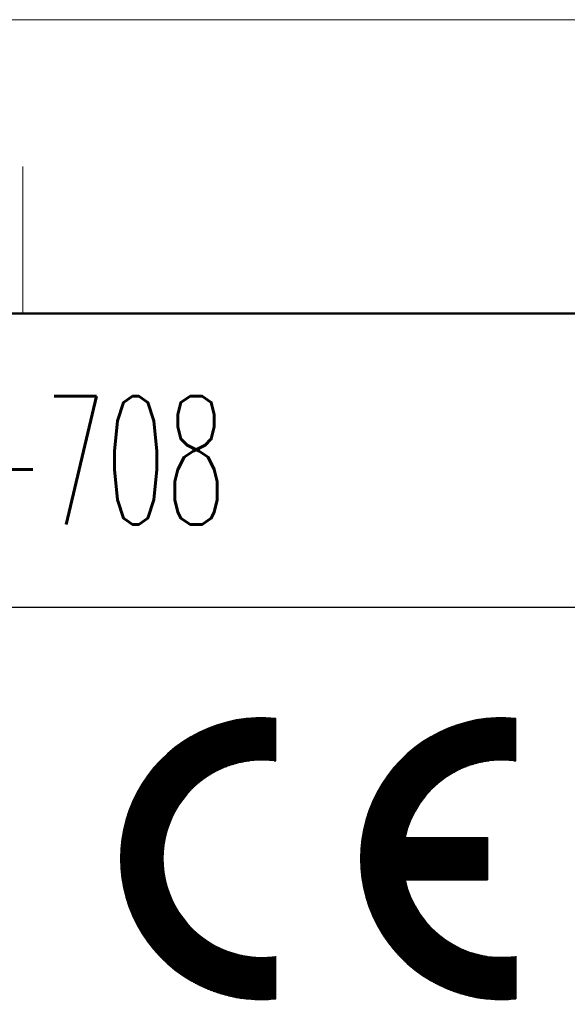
# Model space of a CAD drawing. Header units: millimetres. Extents: x 0 to 594, y 0 to 420.
# Tile 52 of 114: x 85 to 111, y 373 to 420. Entities that reach past the tile are written whole.
import ezdxf

# ---------------------------------------------------------------- set-up
doc = ezdxf.new("R2010")
doc.units = ezdxf.units.MM
doc.header["$LTSCALE"] = 0.257233
doc.layers.add('NoLayerName_001', color=7, linetype='Continuous')
doc.styles.get("Standard").update_dxf_attribs({"font": 'txt', "bigfont": 'extfont2'})

# ---------------------------------------------------------------- blocks, each defined once
blk = doc.blocks.new('*X13')
at = {"color": 7, "linetype": 'Continuous', "lineweight": 25}
for p, q in [((1.336, 3.326), (4.347, 3.326)), ((1.353, 3.348), (4.386, 3.348)), ((1.371, 3.371), (4.427, 3.371)), ((1.388, 3.394), (4.468, 3.394)), ((1.406, 3.416), (4.51, 3.416)), ((1.424, 3.439), (4.553, 3.439)), ((1.442, 3.461), (4.597, 3.461)), ((1.46, 3.484), (4.642, 3.484)), ((1.478, 3.507), (4.688, 3.507)), ((1.497, 3.529), (4.736, 3.529)), ((1.515, 3.552), (4.786, 3.552)), ((1.534, 3.575), (4.836, 3.575)), ((1.553, 3.597), (4.889, 3.597)), ((1.572, 3.62), (4.943, 3.62)), ((1.592, 3.642), (5, 3.642)), ((1.611, 3.665), (5.058, 3.665)), ((1.631, 3.688), (5.119, 3.688)), ((1.651, 3.71), (5.183, 3.71)), ((1.671, 3.733), (5.249, 3.733)), ((1.691, 3.756), (5.32, 3.756)), ((1.711, 3.778), (5.394, 3.778)), ((1.006, 2.851), (3.675, 2.851)), ((1.021, 2.873), (3.702, 2.873)), ((1.035, 2.896), (3.729, 2.896)), ((1.05, 2.918), (3.757, 2.918)), ((1.065, 2.941), (3.785, 2.941)), ((1.079, 2.964), (3.814, 2.964)), ((1.094, 2.986), (3.843, 2.986)), ((1.11, 3.009), (3.873, 3.009)), ((1.125, 3.032), (3.903, 3.032)), ((1.14, 3.054), (3.933, 3.054)), ((1.156, 3.077), (3.965, 3.077)), ((1.172, 3.099), (3.996, 3.099)), ((1.187, 3.122), (4.028, 3.122)), ((1.203, 3.145), (4.061, 3.145)), ((1.219, 3.167), (4.095, 3.167)), ((1.236, 3.19), (4.129, 3.19)), ((1.252, 3.213), (4.163, 3.213)), ((1.268, 3.235), (4.199, 3.235)), ((1.285, 3.258), (4.235, 3.258)), ((1.302, 3.28), (4.271, 3.28)), ((1.319, 3.303), (4.309, 3.303)), ((0.732, 2.376), (3.188, 2.376)), ((0.744, 2.398), (3.209, 2.398)), ((0.756, 2.421), (3.229, 2.421)), ((0.768, 2.443), (3.25, 2.443)), ((0.78, 2.466), (3.271, 2.466)), ((0.793, 2.489), (3.292, 2.489)), ((0.805, 2.511), (3.314, 2.511)), ((0.818, 2.534), (3.335, 2.534)), ((0.831, 2.557), (3.358, 2.557)), ((0.843, 2.579), (3.38, 2.579)), ((0.856, 2.602), (3.403, 2.602)), ((0.869, 2.624), (3.426, 2.624)), ((0.883, 2.647), (3.449, 2.647)), ((0.896, 2.67), (3.473, 2.67)), ((0.909, 2.692), (3.497, 2.692)), ((0.923, 2.715), (3.521, 2.715)), ((0.936, 2.738), (3.546, 2.738)), ((0.95, 2.76), (3.571, 2.76)), ((0.964, 2.783), (3.596, 2.783)), ((0.978, 2.805), (3.622, 2.805)), ((0.992, 2.828), (3.648, 2.828)), ((0.506, 1.9), (2.818, 1.9)), ((0.516, 1.923), (2.834, 1.923)), ((0.526, 1.946), (2.849, 1.946)), ((0.535, 1.968), (2.865, 1.968)), ((0.546, 1.991), (2.881, 1.991)), ((0.556, 2.014), (2.898, 2.014)), ((0.566, 2.036), (2.914, 2.036)), ((0.576, 2.059), (2.931, 2.059)), ((0.587, 2.081), (2.948, 2.081)), ((0.597, 2.104), (2.965, 2.104)), ((0.608, 2.127), (2.982, 2.127)), ((0.619, 2.149), (3, 2.149)), ((0.63, 2.172), (3.018, 2.172)), ((0.641, 2.195), (3.036, 2.195)), ((0.652, 2.217), (3.054, 2.217)), ((0.663, 2.24), (3.072, 2.24)), ((0.674, 2.262), (3.091, 2.262)), ((0.685, 2.285), (3.11, 2.285)), ((0.697, 2.308), (3.129, 2.308)), ((0.709, 2.33), (3.149, 2.33)), ((0.72, 2.353), (3.168, 2.353)), ((0.323, 1.425), (2.533, 1.425)), ((0.331, 1.448), (2.545, 1.448)), ((0.338, 1.471), (2.557, 1.471)), ((0.346, 1.493), (2.569, 1.493)), ((0.354, 1.516), (2.582, 1.516)), ((0.363, 1.538), (2.594, 1.538)), ((0.371, 1.561), (2.607, 1.561)), ((0.379, 1.584), (2.62, 1.584)), ((0.388, 1.606), (2.633, 1.606)), ((0.396, 1.629), (2.646, 1.629)), ((0.405, 1.652), (2.659, 1.652)), ((0.414, 1.674), (2.673, 1.674)), ((0.422, 1.697), (2.687, 1.697)), ((0.431, 1.719), (2.7, 1.719)), ((0.44, 1.742), (2.715, 1.742)), ((0.449, 1.765), (2.729, 1.765)), ((0.459, 1.787), (2.743, 1.787)), ((0.468, 1.81), (2.758, 1.81)), ((0.477, 1.833), (2.773, 1.833)), ((0.487, 1.855), (2.788, 1.855)), ((0.496, 1.878), (2.803, 1.878)), ((0.179, 0.95), (2.317, 0.95)), ((0.185, 0.973), (2.326, 0.973)), ((0.191, 0.995), (2.335, 0.995)), ((0.197, 1.018), (2.344, 1.018)), ((0.203, 1.041), (2.353, 1.041)), ((0.21, 1.063), (2.363, 1.063)), ((0.216, 1.086), (2.372, 1.086)), ((0.223, 1.109), (2.382, 1.109)), ((0.229, 1.131), (2.392, 1.131)), ((0.236, 1.154), (2.402, 1.154)), ((0.243, 1.176), (2.412, 1.176)), ((0.249, 1.199), (2.422, 1.199)), ((0.256, 1.222), (2.433, 1.222)), ((0.263, 1.244), (2.443, 1.244)), ((0.271, 1.267), (2.454, 1.267)), ((0.278, 1.29), (2.465, 1.29)), ((0.285, 1.312), (2.476, 1.312)), ((0.292, 1.335), (2.487, 1.335)), ((0.3, 1.357), (2.498, 1.357)), ((0.307, 1.38), (2.51, 1.38)), ((0.315, 1.403), (2.521, 1.403)), ((0.072, 0.475), (2.16, 0.475)), ((0.076, 0.498), (2.166, 0.498)), ((0.081, 0.52), (2.172, 0.52)), ((0.085, 0.543), (2.179, 0.543)), ((0.09, 0.566), (2.185, 0.566)), ((0.094, 0.588), (2.192, 0.588)), ((0.099, 0.611), (2.199, 0.611)), ((0.104, 0.633), (2.206, 0.633)), ((0.108, 0.656), (2.213, 0.656)), ((0.113, 0.679), (2.22, 0.679)), ((0.118, 0.701), (2.227, 0.701)), ((0.123, 0.724), (2.235, 0.724)), ((0.129, 0.747), (2.243, 0.747)), ((0.134, 0.769), (2.25, 0.769)), ((0.139, 0.792), (2.258, 0.792)), ((0.145, 0.814), (2.266, 0.814)), ((0.15, 0.837), (2.274, 0.837)), ((0.156, 0.86), (2.282, 0.86)), ((0.161, 0.882), (2.291, 0.882)), ((0.167, 0.905), (2.299, 0.905)), ((0.173, 0.928), (2.308, 0.928)), ((0, 0), (2.056, 0)), ((0.003, 0.023), (2.059, 0.023)), ((0.005, 0.045), (2.063, 0.045)), ((0.008, 0.068), (2.067, 0.068)), ((0.011, 0.09), (2.071, 0.09)), ((0.014, 0.113), (2.076, 0.113)), ((0.017, 0.136), (2.08, 0.136)), ((0.02, 0.158), (2.085, 0.158)), ((0.023, 0.181), (2.089, 0.181)), ((0.027, 0.204), (2.094, 0.204)), ((0.03, 0.226), (2.099, 0.226)), ((0.033, 0.249), (2.104, 0.249)), ((0.037, 0.271), (2.109, 0.271)), ((0.04, 0.294), (2.114, 0.294)), ((0.044, 0.317), (2.119, 0.317)), ((0.048, 0.339), (2.125, 0.339)), ((0.052, 0.362), (2.13, 0.362)), ((0.056, 0.385), (2.136, 0.385)), ((0.06, 0.407), (2.142, 0.407)), ((0.064, 0.43), (2.147, 0.43)), ((0.068, 0.452), (2.153, 0.452))]:
    blk.add_line(p, q, dxfattribs=at)
blk = doc.blocks.new('*X14')
at = {"color": 7, "linetype": 'Continuous', "lineweight": 25}
for p, q in [((2.987, 1.9), (5.689, 1.9)), ((3.061, 1.923), (5.689, 1.923)), ((3.138, 1.946), (5.689, 1.946)), ((3.219, 1.968), (5.689, 1.968)), ((3.304, 1.991), (5.689, 1.991)), ((3.393, 2.014), (5.689, 2.014)), ((3.489, 2.036), (5.689, 2.036)), ((3.59, 2.059), (5.689, 2.059)), ((3.701, 2.081), (5.689, 2.081)), ((3.821, 2.104), (5.689, 2.104)), ((3.956, 2.127), (5.689, 2.127)), ((4.112, 2.149), (5.689, 2.149)), ((4.302, 2.172), (5.689, 2.172)), ((4.567, 2.195), (5.454, 2.195)), ((1.845, 1.425), (5.689, 1.425)), ((1.888, 1.448), (5.689, 1.448)), ((1.932, 1.471), (5.689, 1.471)), ((1.977, 1.493), (5.689, 1.493)), ((2.022, 1.516), (5.689, 1.516)), ((2.069, 1.538), (5.689, 1.538)), ((2.117, 1.561), (5.689, 1.561)), ((2.165, 1.584), (5.689, 1.584)), ((2.215, 1.606), (5.689, 1.606)), ((2.265, 1.629), (5.689, 1.629)), ((2.317, 1.652), (5.689, 1.652)), ((2.37, 1.674), (5.689, 1.674)), ((2.424, 1.697), (5.689, 1.697)), ((2.48, 1.719), (5.689, 1.719)), ((2.537, 1.742), (5.689, 1.742)), ((2.595, 1.765), (5.689, 1.765)), ((2.655, 1.787), (5.689, 1.787)), ((2.718, 1.81), (5.689, 1.81)), ((2.782, 1.833), (5.689, 1.833)), ((2.848, 1.855), (5.689, 1.855)), ((2.916, 1.878), (5.689, 1.878)), ((1.073, 0.95), (5.689, 0.95)), ((1.105, 0.973), (5.689, 0.973)), ((1.138, 0.995), (5.689, 0.995)), ((1.17, 1.018), (5.689, 1.018)), ((1.203, 1.041), (5.689, 1.041)), ((1.237, 1.063), (5.689, 1.063)), ((1.271, 1.086), (5.689, 1.086)), ((1.306, 1.109), (5.689, 1.109)), ((1.341, 1.131), (5.689, 1.131)), ((1.376, 1.154), (5.689, 1.154)), ((1.412, 1.176), (5.689, 1.176)), ((1.448, 1.199), (5.689, 1.199)), ((1.485, 1.222), (5.689, 1.222)), ((1.523, 1.244), (5.689, 1.244)), ((1.561, 1.267), (5.689, 1.267)), ((1.6, 1.29), (5.689, 1.29)), ((1.639, 1.312), (5.689, 1.312)), ((1.679, 1.335), (5.689, 1.335)), ((1.719, 1.357), (5.689, 1.357)), ((1.76, 1.38), (5.689, 1.38)), ((1.802, 1.403), (5.689, 1.403)), ((0.48, 0.475), (5.689, 0.475)), ((0.505, 0.498), (5.689, 0.498)), ((0.531, 0.52), (5.689, 0.52)), ((0.556, 0.543), (5.689, 0.543)), ((0.583, 0.566), (5.689, 0.566)), ((0.609, 0.588), (5.689, 0.588)), ((0.636, 0.611), (5.689, 0.611)), ((0.663, 0.633), (5.689, 0.633)), ((0.69, 0.656), (5.689, 0.656)), ((0.717, 0.679), (5.689, 0.679)), ((0.745, 0.701), (5.689, 0.701)), ((0.773, 0.724), (5.689, 0.724)), ((0.802, 0.747), (5.689, 0.747)), ((0.831, 0.769), (5.689, 0.769)), ((0.86, 0.792), (5.689, 0.792)), ((0.889, 0.814), (5.689, 0.814)), ((0.919, 0.837), (5.689, 0.837)), ((0.949, 0.86), (5.689, 0.86)), ((0.98, 0.882), (5.689, 0.882)), ((1.01, 0.905), (5.689, 0.905)), ((1.042, 0.928), (5.689, 0.928)), ((0, 0), (3.741, 0)), ((0.021, 0.023), (3.825, 0.023)), ((0.042, 0.045), (3.917, 0.045)), ((0.063, 0.068), (4.017, 0.068)), ((0.084, 0.09), (4.13, 0.09)), ((0.106, 0.113), (4.26, 0.113)), ((0.127, 0.136), (4.418, 0.136)), ((0.149, 0.158), (4.64, 0.158)), ((0.172, 0.181), (5.689, 0.181)), ((0.194, 0.204), (5.689, 0.204)), ((0.216, 0.226), (5.689, 0.226)), ((0.239, 0.249), (5.689, 0.249)), ((0.262, 0.271), (5.689, 0.271)), ((0.285, 0.294), (5.689, 0.294)), ((0.309, 0.317), (5.689, 0.317)), ((0.333, 0.339), (5.689, 0.339)), ((0.357, 0.362), (5.689, 0.362)), ((0.381, 0.385), (5.689, 0.385)), ((0.405, 0.407), (5.689, 0.407)), ((0.43, 0.43), (5.689, 0.43)), ((0.454, 0.452), (5.689, 0.452)), ((5.381, 0.158), (5.689, 0.158)), ((5.603, 0.136), (5.689, 0.136))]:
    blk.add_line(p, q, dxfattribs=at)
blk = doc.blocks.new('*X15')
at = {"color": 7, "linetype": 'Continuous', "lineweight": 25}
for p, q in [((0.007, 3.326), (2.046, 3.326)), ((0.008, 3.348), (2.047, 3.348)), ((0.009, 3.371), (2.049, 3.371)), ((0.01, 3.394), (2.051, 3.394)), ((0.011, 3.416), (2.052, 3.416)), ((0.013, 3.439), (2.054, 3.439)), ((0.014, 3.461), (2.056, 3.461)), ((0.016, 3.484), (2.059, 3.484)), ((0.017, 3.507), (2.061, 3.507)), ((0.019, 3.529), (2.063, 3.529)), ((0.021, 3.552), (2.066, 3.552)), ((0.022, 3.575), (2.068, 3.575)), ((0.024, 3.597), (2.071, 3.597)), ((0.026, 3.62), (2.074, 3.62)), ((0.028, 3.642), (2.077, 3.642)), ((0.03, 3.665), (2.08, 3.665)), ((0.033, 3.688), (2.083, 3.688)), ((0.035, 3.71), (2.086, 3.71)), ((0.037, 3.733), (2.089, 3.733)), ((0.04, 3.756), (2.093, 3.756)), ((0.042, 3.778), (2.096, 3.778)), ((0, 3.099), (2.037, 3.099)), ((0, 3.077), (2.036, 3.077)), ((0, 3.054), (2.036, 3.054)), ((0, 3.032), (2.036, 3.032)), ((0, 3.009), (2.036, 3.009)), ((0, 2.986), (2.036, 2.986)), ((0, 2.964), (2.037, 2.964)), ((0, 2.941), (2.037, 2.941)), ((0.001, 3.145), (2.038, 3.145)), ((0.001, 3.122), (2.037, 3.122)), ((0.001, 2.918), (2.037, 2.918)), ((0.001, 2.896), (2.038, 2.896)), ((0.002, 3.19), (2.039, 3.19)), ((0.002, 3.167), (2.038, 3.167)), ((0.002, 2.873), (2.039, 2.873)), ((0.002, 2.851), (2.039, 2.851)), ((0.003, 3.235), (2.041, 3.235)), ((0.003, 3.213), (2.04, 3.213)), ((0.004, 3.258), (2.042, 3.258)), ((0.005, 3.28), (2.043, 3.28)), ((0.006, 3.303), (2.044, 3.303)), ((0.003, 2.828), (2.04, 2.828)), ((0.004, 2.805), (2.041, 2.805)), ((0.004, 2.783), (2.042, 2.783)), ((0.005, 2.76), (2.043, 2.76)), ((0.006, 2.738), (2.045, 2.738)), ((0.007, 2.715), (2.046, 2.715)), ((0.008, 2.692), (2.048, 2.692)), ((0.009, 2.67), (2.049, 2.67)), ((0.01, 2.647), (2.051, 2.647)), ((0.012, 2.624), (2.053, 2.624)), ((0.013, 2.602), (2.055, 2.602)), ((0.015, 2.579), (2.057, 2.579)), ((0.016, 2.557), (2.059, 2.557)), ((0.018, 2.534), (2.061, 2.534)), ((0.019, 2.511), (2.064, 2.511)), ((0.021, 2.489), (2.066, 2.489)), ((0.023, 2.466), (2.069, 2.466)), ((0.025, 2.443), (2.072, 2.443)), ((0.027, 2.421), (2.075, 2.421)), ((0.029, 2.398), (2.077, 2.398)), ((0.031, 2.376), (2.081, 2.376)), ((0.033, 2.353), (2.084, 2.353)), ((0.035, 2.33), (2.087, 2.33)), ((0.038, 2.308), (2.09, 2.308)), ((0.04, 2.285), (2.094, 2.285)), ((0.043, 2.262), (2.098, 2.262)), ((0.045, 2.24), (2.101, 2.24)), ((0.048, 2.217), (2.105, 2.217)), ((0.051, 2.195), (2.109, 2.195)), ((0.054, 2.172), (2.113, 2.172)), ((0.057, 2.149), (2.117, 2.149)), ((0.06, 2.127), (2.122, 2.127)), ((0.063, 2.104), (2.126, 2.104)), ((0.066, 2.081), (2.13, 2.081)), ((0.069, 2.059), (2.135, 2.059)), ((0.072, 2.036), (2.14, 2.036)), ((0.076, 2.014), (2.145, 2.014)), ((0.079, 1.991), (2.15, 1.991)), ((0.083, 1.968), (2.155, 1.968)), ((0.086, 1.946), (2.16, 1.946)), ((0.09, 1.923), (2.165, 1.923)), ((0.094, 1.9), (2.171, 1.9)), ((0.097, 1.878), (2.176, 1.878)), ((0.101, 1.855), (2.182, 1.855)), ((0.105, 1.833), (2.188, 1.833)), ((0.109, 1.81), (2.194, 1.81)), ((0.114, 1.787), (2.2, 1.787)), ((0.118, 1.765), (2.206, 1.765)), ((0.122, 1.742), (2.212, 1.742)), ((0.126, 1.719), (2.219, 1.719)), ((0.131, 1.697), (2.225, 1.697)), ((0.135, 1.674), (2.232, 1.674)), ((0.14, 1.652), (2.239, 1.652)), ((0.145, 1.629), (2.245, 1.629)), ((0.15, 1.606), (2.252, 1.606)), ((0.154, 1.584), (2.26, 1.584)), ((0.159, 1.561), (2.267, 1.561)), ((0.164, 1.538), (2.274, 1.538)), ((0.17, 1.516), (2.282, 1.516)), ((0.175, 1.493), (2.289, 1.493)), ((0.18, 1.471), (2.297, 1.471)), ((0.185, 1.448), (2.305, 1.448)), ((0.191, 1.425), (2.313, 1.425)), ((0.196, 1.403), (2.321, 1.403)), ((0.202, 1.38), (2.329, 1.38)), ((0.208, 1.357), (2.338, 1.357)), ((0.213, 1.335), (2.346, 1.335)), ((0.219, 1.312), (2.355, 1.312)), ((0.225, 1.29), (2.364, 1.29)), ((0.231, 1.267), (2.373, 1.267)), ((0.237, 1.244), (2.382, 1.244)), ((0.244, 1.222), (2.391, 1.222)), ((0.25, 1.199), (2.4, 1.199)), ((0.256, 1.176), (2.41, 1.176)), ((0.263, 1.154), (2.42, 1.154)), ((0.269, 1.131), (2.429, 1.131)), ((0.276, 1.109), (2.439, 1.109)), ((0.282, 1.086), (2.449, 1.086)), ((0.289, 1.063), (2.459, 1.063)), ((0.296, 1.041), (2.47, 1.041)), ((0.303, 1.018), (2.48, 1.018)), ((0.31, 0.995), (2.491, 0.995)), ((0.317, 0.973), (2.501, 0.973)), ((0.324, 0.95), (2.512, 0.95)), ((0.332, 0.928), (2.523, 0.928)), ((0.339, 0.905), (2.535, 0.905)), ((0.347, 0.882), (2.546, 0.882)), ((0.354, 0.86), (2.557, 0.86)), ((0.362, 0.837), (2.569, 0.837)), ((0.37, 0.814), (2.581, 0.814)), ((0.377, 0.792), (2.593, 0.792)), ((0.385, 0.769), (2.605, 0.769)), ((0.393, 0.747), (2.617, 0.747)), ((0.401, 0.724), (2.63, 0.724)), ((0.41, 0.701), (2.642, 0.701)), ((0.418, 0.679), (2.655, 0.679)), ((0.426, 0.656), (2.668, 0.656)), ((0.435, 0.633), (2.681, 0.633)), ((0.443, 0.611), (2.694, 0.611)), ((0.452, 0.588), (2.708, 0.588)), ((0.461, 0.566), (2.721, 0.566)), ((0.47, 0.543), (2.735, 0.543)), ((0.478, 0.52), (2.749, 0.52)), ((0.487, 0.498), (2.763, 0.498)), ((0.497, 0.475), (2.777, 0.475)), ((0.506, 0.452), (2.792, 0.452)), ((0.515, 0.43), (2.807, 0.43)), ((0.525, 0.407), (2.821, 0.407)), ((0.534, 0.385), (2.836, 0.385)), ((0.544, 0.362), (2.852, 0.362)), ((0.553, 0.339), (2.867, 0.339)), ((0.563, 0.317), (2.883, 0.317)), ((0.573, 0.294), (2.898, 0.294)), ((0.583, 0.271), (2.914, 0.271)), ((0.593, 0.249), (2.931, 0.249)), ((0.603, 0.226), (2.947, 0.226)), ((0.614, 0.204), (2.963, 0.204)), ((0.624, 0.181), (2.98, 0.181)), ((0.634, 0.158), (2.997, 0.158)), ((0.645, 0.136), (3.014, 0.136)), ((0.656, 0.113), (3.032, 0.113)), ((0.666, 0.09), (3.05, 0.09)), ((0.677, 0.068), (3.067, 0.068)), ((0.688, 0.045), (3.086, 0.045)), ((0.699, 0.023), (3.104, 0.023)), ((0.711, 0), (3.122, 0))]:
    blk.add_line(p, q, dxfattribs=at)
blk = doc.blocks.new('*X16')
at = {"color": 7, "linetype": 'Continuous', "lineweight": 25}
for p, q in [((0, 3.733), (2.419, 3.733)), ((0.011, 3.71), (2.438, 3.71)), ((0.023, 3.688), (2.458, 3.688)), ((0.035, 3.665), (2.477, 3.665)), ((0.046, 3.642), (2.497, 3.642)), ((0.058, 3.62), (2.517, 3.62)), ((0.07, 3.597), (2.537, 3.597)), ((0.082, 3.575), (2.558, 3.575)), ((0.094, 3.552), (2.578, 3.552)), ((0.107, 3.529), (2.599, 3.529)), ((0.119, 3.507), (2.621, 3.507)), ((0.132, 3.484), (2.642, 3.484)), ((0.144, 3.461), (2.664, 3.461)), ((0.157, 3.439), (2.687, 3.439)), ((0.17, 3.416), (2.709, 3.416)), ((0.183, 3.394), (2.732, 3.394)), ((0.196, 3.371), (2.755, 3.371)), ((0.209, 3.348), (2.779, 3.348)), ((0.222, 3.326), (2.802, 3.326)), ((0.236, 3.303), (2.826, 3.303)), ((0.249, 3.28), (2.851, 3.28)), ((0.263, 3.258), (2.876, 3.258)), ((0.277, 3.235), (2.901, 3.235)), ((0.291, 3.213), (2.926, 3.213)), ((0.305, 3.19), (2.952, 3.19)), ((0.319, 3.167), (2.979, 3.167)), ((0.333, 3.145), (3.005, 3.145)), ((0.347, 3.122), (3.032, 3.122)), ((0.362, 3.099), (3.06, 3.099)), ((0.377, 3.077), (3.088, 3.077)), ((0.391, 3.054), (3.116, 3.054)), ((0.406, 3.032), (3.145, 3.032)), ((0.421, 3.009), (3.174, 3.009)), ((0.437, 2.986), (3.204, 2.986)), ((0.452, 2.964), (3.234, 2.964)), ((0.467, 2.941), (3.265, 2.941)), ((0.483, 2.918), (3.296, 2.918)), ((0.499, 2.896), (3.328, 2.896)), ((0.515, 2.873), (3.36, 2.873)), ((0.531, 2.851), (3.393, 2.851)), ((0.547, 2.828), (3.427, 2.828)), ((0.563, 2.805), (3.461, 2.805)), ((0.579, 2.783), (3.496, 2.783)), ((0.596, 2.76), (3.531, 2.76)), ((0.613, 2.738), (3.568, 2.738)), ((0.629, 2.715), (3.605, 2.715)), ((0.646, 2.692), (3.642, 2.692)), ((0.664, 2.67), (3.681, 2.67)), ((0.681, 2.647), (3.72, 2.647)), ((0.698, 2.624), (3.761, 2.624)), ((0.716, 2.602), (3.802, 2.602)), ((0.734, 2.579), (3.844, 2.579)), ((0.751, 2.557), (3.888, 2.557)), ((0.77, 2.534), (3.932, 2.534)), ((0.788, 2.511), (3.978, 2.511)), ((0.806, 2.489), (4.025, 2.489)), ((0.825, 2.466), (4.073, 2.466)), ((0.843, 2.443), (4.123, 2.443)), ((0.862, 2.421), (4.174, 2.421)), ((0.881, 2.398), (4.227, 2.398)), ((0.9, 2.376), (4.282, 2.376)), ((0.92, 2.353), (4.339, 2.353)), ((0.939, 2.33), (4.398, 2.33)), ((0.959, 2.308), (4.459, 2.308)), ((0.979, 2.285), (4.524, 2.285)), ((0.999, 2.262), (4.591, 2.262)), ((1.019, 2.24), (4.663, 2.24)), ((1.04, 2.217), (4.738, 2.217)), ((1.06, 2.195), (4.819, 2.195)), ((1.081, 2.172), (4.905, 2.172)), ((1.102, 2.149), (4.999, 2.149)), ((1.123, 2.127), (5.102, 2.127)), ((1.145, 2.104), (5.219, 2.104)), ((1.166, 2.081), (5.355, 2.081)), ((1.188, 2.059), (5.526, 2.059)), ((1.21, 2.036), (5.787, 2.036)), ((1.232, 2.014), (6.744, 2.014)), ((1.255, 1.991), (6.744, 1.991)), ((1.278, 1.968), (6.744, 1.968)), ((1.3, 1.946), (6.744, 1.946)), ((1.323, 1.923), (6.744, 1.923)), ((1.347, 1.9), (6.744, 1.9)), ((6.343, 2.036), (6.744, 2.036)), ((6.605, 2.059), (6.744, 2.059)), ((1.37, 1.878), (6.744, 1.878)), ((1.394, 1.855), (6.744, 1.855)), ((1.418, 1.833), (6.744, 1.833)), ((1.442, 1.81), (6.744, 1.81)), ((1.467, 1.787), (6.744, 1.787)), ((1.491, 1.765), (6.744, 1.765)), ((1.516, 1.742), (6.744, 1.742)), ((1.541, 1.719), (6.744, 1.719)), ((1.567, 1.697), (6.744, 1.697)), ((1.592, 1.674), (6.744, 1.674)), ((1.618, 1.652), (6.744, 1.652)), ((1.645, 1.629), (6.744, 1.629)), ((1.671, 1.606), (6.744, 1.606)), ((1.698, 1.584), (6.744, 1.584)), ((1.725, 1.561), (6.744, 1.561)), ((1.752, 1.538), (6.744, 1.538)), ((1.78, 1.516), (6.744, 1.516)), ((1.808, 1.493), (6.744, 1.493)), ((1.836, 1.471), (6.744, 1.471)), ((1.865, 1.448), (6.744, 1.448)), ((1.894, 1.425), (6.744, 1.425)), ((1.923, 1.403), (6.744, 1.403)), ((1.952, 1.38), (6.744, 1.38)), ((1.982, 1.357), (6.744, 1.357)), ((2.012, 1.335), (6.744, 1.335)), ((2.043, 1.312), (6.744, 1.312)), ((2.074, 1.29), (6.744, 1.29)), ((2.105, 1.267), (6.744, 1.267)), ((2.137, 1.244), (6.744, 1.244)), ((2.169, 1.222), (6.744, 1.222)), ((2.201, 1.199), (6.744, 1.199)), ((2.234, 1.176), (6.744, 1.176)), ((2.268, 1.154), (6.744, 1.154)), ((2.301, 1.131), (6.744, 1.131)), ((2.335, 1.109), (6.744, 1.109)), ((2.37, 1.086), (6.744, 1.086)), ((2.405, 1.063), (6.744, 1.063)), ((2.441, 1.041), (6.744, 1.041)), ((2.477, 1.018), (6.744, 1.018)), ((2.513, 0.995), (6.744, 0.995)), ((2.55, 0.973), (6.744, 0.973)), ((2.588, 0.95), (6.744, 0.95)), ((2.626, 0.928), (6.744, 0.928)), ((2.665, 0.905), (6.744, 0.905)), ((2.705, 0.882), (6.744, 0.882)), ((2.745, 0.86), (6.744, 0.86)), ((2.785, 0.837), (6.744, 0.837)), ((2.826, 0.814), (6.744, 0.814)), ((2.869, 0.792), (6.744, 0.792)), ((2.911, 0.769), (6.744, 0.769)), ((2.955, 0.747), (6.744, 0.747)), ((2.999, 0.724), (6.744, 0.724)), ((3.044, 0.701), (6.744, 0.701)), ((3.09, 0.679), (6.744, 0.679)), ((3.137, 0.656), (6.744, 0.656)), ((3.185, 0.633), (6.744, 0.633)), ((3.233, 0.611), (6.744, 0.611)), ((3.283, 0.588), (6.744, 0.588)), ((3.334, 0.566), (6.744, 0.566)), ((3.386, 0.543), (6.744, 0.543)), ((3.44, 0.52), (6.744, 0.52)), ((3.494, 0.498), (6.744, 0.498)), ((3.55, 0.475), (6.744, 0.475)), ((3.608, 0.452), (6.744, 0.452)), ((3.667, 0.43), (6.744, 0.43)), ((3.727, 0.407), (6.744, 0.407)), ((3.79, 0.385), (6.744, 0.385)), ((3.855, 0.362), (6.744, 0.362)), ((3.921, 0.339), (6.744, 0.339)), ((3.991, 0.317), (6.744, 0.317)), ((4.062, 0.294), (6.744, 0.294)), ((4.137, 0.271), (6.744, 0.271)), ((4.215, 0.249), (6.744, 0.249)), ((4.297, 0.226), (6.744, 0.226)), ((4.383, 0.204), (6.744, 0.204)), ((4.474, 0.181), (6.744, 0.181)), ((4.571, 0.158), (6.744, 0.158)), ((4.675, 0.136), (6.744, 0.136)), ((4.788, 0.113), (6.744, 0.113)), ((4.912, 0.09), (6.744, 0.09)), ((5.052, 0.068), (6.744, 0.068)), ((5.216, 0.045), (6.744, 0.045)), ((5.42, 0.023), (6.711, 0.023)), ((5.733, 0), (6.397, 0))]:
    blk.add_line(p, q, dxfattribs=at)
blk = doc.blocks.new('*X17')
at = {"color": 7, "linetype": 'Continuous', "lineweight": 25}
for p, q in [((0.007, 3.326), (6.108, 3.326)), ((0.008, 3.348), (6.108, 3.348)), ((0.009, 3.371), (6.108, 3.371)), ((0.01, 3.394), (6.108, 3.394)), ((0.011, 3.416), (6.108, 3.416)), ((0.013, 3.439), (6.108, 3.439)), ((0.014, 3.461), (6.108, 3.461)), ((0.016, 3.484), (6.108, 3.484)), ((0.017, 3.507), (6.108, 3.507)), ((0.019, 3.529), (6.108, 3.529)), ((0.021, 3.552), (6.108, 3.552)), ((0.022, 3.575), (6.108, 3.575)), ((0.024, 3.597), (6.108, 3.597)), ((0.026, 3.62), (6.108, 3.62)), ((0.028, 3.642), (6.108, 3.642)), ((0.03, 3.665), (6.108, 3.665)), ((0.033, 3.688), (6.108, 3.688)), ((0.035, 3.71), (6.108, 3.71)), ((0.037, 3.733), (6.108, 3.733)), ((0.04, 3.756), (6.108, 3.756)), ((0.042, 3.778), (6.108, 3.778)), ((0, 3.099), (6.108, 3.099)), ((0, 3.077), (6.108, 3.077)), ((0, 3.054), (6.108, 3.054)), ((0, 3.032), (6.108, 3.032)), ((0, 3.009), (6.108, 3.009)), ((0, 2.986), (6.108, 2.986)), ((0, 2.964), (6.108, 2.964)), ((0, 2.941), (6.108, 2.941)), ((0.001, 3.145), (6.108, 3.145)), ((0.001, 3.122), (6.108, 3.122)), ((0.001, 2.918), (6.108, 2.918)), ((0.001, 2.896), (6.108, 2.896)), ((0.002, 3.19), (6.108, 3.19)), ((0.002, 3.167), (6.108, 3.167)), ((0.002, 2.873), (6.108, 2.873)), ((0.002, 2.851), (6.108, 2.851)), ((0.003, 3.235), (6.108, 3.235)), ((0.003, 3.213), (6.108, 3.213)), ((0.004, 3.258), (6.108, 3.258)), ((0.005, 3.28), (6.108, 3.28)), ((0.006, 3.303), (6.108, 3.303)), ((0.003, 2.828), (6.108, 2.828)), ((0.004, 2.805), (6.108, 2.805)), ((0.004, 2.783), (6.108, 2.783)), ((0.005, 2.76), (6.108, 2.76)), ((0.006, 2.738), (6.108, 2.738)), ((0.007, 2.715), (6.108, 2.715)), ((0.008, 2.692), (6.108, 2.692)), ((0.009, 2.67), (6.108, 2.67)), ((0.01, 2.647), (6.108, 2.647)), ((0.012, 2.624), (6.108, 2.624)), ((0.013, 2.602), (6.108, 2.602)), ((0.015, 2.579), (6.108, 2.579)), ((0.016, 2.557), (6.108, 2.557)), ((0.018, 2.534), (6.108, 2.534)), ((0.019, 2.511), (6.108, 2.511)), ((0.021, 2.489), (6.108, 2.489)), ((0.023, 2.466), (6.108, 2.466)), ((0.025, 2.443), (6.108, 2.443)), ((0.027, 2.421), (6.108, 2.421)), ((0.029, 2.398), (6.108, 2.398)), ((0.031, 2.376), (6.108, 2.376)), ((0.033, 2.353), (6.108, 2.353)), ((0.035, 2.33), (6.108, 2.33)), ((0.038, 2.308), (6.108, 2.308)), ((0.04, 2.285), (6.108, 2.285)), ((0.043, 2.262), (6.108, 2.262)), ((0.045, 2.24), (6.108, 2.24)), ((0.048, 2.217), (6.108, 2.217)), ((0.051, 2.195), (6.108, 2.195)), ((0.054, 2.172), (6.108, 2.172)), ((0.057, 2.149), (6.108, 2.149)), ((0.06, 2.127), (6.108, 2.127)), ((0.063, 2.104), (6.108, 2.104)), ((0.066, 2.081), (6.108, 2.081)), ((0.069, 2.059), (6.108, 2.059)), ((0.072, 2.036), (6.108, 2.036)), ((0.076, 2.014), (6.108, 2.014)), ((0.079, 1.991), (2.15, 1.991)), ((0.083, 1.968), (2.155, 1.968)), ((0.086, 1.946), (2.16, 1.946)), ((0.09, 1.923), (2.165, 1.923)), ((0.094, 1.9), (2.171, 1.9)), ((0.097, 1.878), (2.176, 1.878)), ((0.101, 1.855), (2.182, 1.855)), ((0.105, 1.833), (2.188, 1.833)), ((0.109, 1.81), (2.194, 1.81)), ((0.114, 1.787), (2.2, 1.787)), ((0.118, 1.765), (2.206, 1.765)), ((0.122, 1.742), (2.212, 1.742)), ((0.126, 1.719), (2.219, 1.719)), ((0.131, 1.697), (2.225, 1.697)), ((0.135, 1.674), (2.232, 1.674)), ((0.14, 1.652), (2.239, 1.652)), ((0.145, 1.629), (2.245, 1.629)), ((0.15, 1.606), (2.252, 1.606)), ((0.154, 1.584), (2.26, 1.584)), ((0.159, 1.561), (2.267, 1.561)), ((0.164, 1.538), (2.274, 1.538)), ((0.17, 1.516), (2.282, 1.516)), ((0.175, 1.493), (2.289, 1.493)), ((0.18, 1.471), (2.297, 1.471)), ((0.185, 1.448), (2.305, 1.448)), ((0.191, 1.425), (2.313, 1.425)), ((0.196, 1.403), (2.321, 1.403)), ((0.202, 1.38), (2.329, 1.38)), ((0.208, 1.357), (2.338, 1.357)), ((0.213, 1.335), (2.346, 1.335)), ((0.219, 1.312), (2.355, 1.312)), ((0.225, 1.29), (2.364, 1.29)), ((0.231, 1.267), (2.373, 1.267)), ((0.237, 1.244), (2.382, 1.244)), ((0.244, 1.222), (2.391, 1.222)), ((0.25, 1.199), (2.4, 1.199)), ((0.256, 1.176), (2.41, 1.176)), ((0.263, 1.154), (2.42, 1.154)), ((0.269, 1.131), (2.429, 1.131)), ((0.276, 1.109), (2.439, 1.109)), ((0.282, 1.086), (2.449, 1.086)), ((0.289, 1.063), (2.459, 1.063)), ((0.296, 1.041), (2.47, 1.041)), ((0.303, 1.018), (2.48, 1.018)), ((0.31, 0.995), (2.491, 0.995)), ((0.317, 0.973), (2.501, 0.973)), ((0.324, 0.95), (2.512, 0.95)), ((0.332, 0.928), (2.523, 0.928)), ((0.339, 0.905), (2.535, 0.905)), ((0.347, 0.882), (2.546, 0.882)), ((0.354, 0.86), (2.557, 0.86)), ((0.362, 0.837), (2.569, 0.837)), ((0.37, 0.814), (2.581, 0.814)), ((0.377, 0.792), (2.593, 0.792)), ((0.385, 0.769), (2.605, 0.769)), ((0.393, 0.747), (2.617, 0.747)), ((0.401, 0.724), (2.63, 0.724)), ((0.41, 0.701), (2.642, 0.701)), ((0.418, 0.679), (2.655, 0.679)), ((0.426, 0.656), (2.668, 0.656)), ((0.435, 0.633), (2.681, 0.633)), ((0.443, 0.611), (2.694, 0.611)), ((0.452, 0.588), (2.708, 0.588)), ((0.461, 0.566), (2.721, 0.566)), ((0.47, 0.543), (2.735, 0.543)), ((0.478, 0.52), (2.749, 0.52)), ((0.487, 0.498), (2.763, 0.498)), ((0.497, 0.475), (2.777, 0.475)), ((0.506, 0.452), (2.792, 0.452)), ((0.515, 0.43), (2.807, 0.43)), ((0.525, 0.407), (2.821, 0.407)), ((0.534, 0.385), (2.836, 0.385)), ((0.544, 0.362), (2.852, 0.362)), ((0.553, 0.339), (2.867, 0.339)), ((0.563, 0.317), (2.883, 0.317)), ((0.573, 0.294), (2.898, 0.294)), ((0.583, 0.271), (2.914, 0.271)), ((0.593, 0.249), (2.931, 0.249)), ((0.603, 0.226), (2.947, 0.226)), ((0.614, 0.204), (2.963, 0.204)), ((0.624, 0.181), (2.98, 0.181)), ((0.634, 0.158), (2.997, 0.158)), ((0.645, 0.136), (3.014, 0.136)), ((0.656, 0.113), (3.032, 0.113)), ((0.666, 0.09), (3.05, 0.09)), ((0.677, 0.068), (3.067, 0.068)), ((0.688, 0.045), (3.086, 0.045)), ((0.699, 0.023), (3.104, 0.023)), ((0.711, 0), (3.122, 0))]:
    blk.add_line(p, q, dxfattribs=at)
blk = doc.blocks.new('*X18')
at = {"color": 7, "linetype": 'Continuous', "lineweight": 25}
for p, q in [((0, 3.733), (2.419, 3.733)), ((0.011, 3.71), (2.438, 3.71)), ((0.023, 3.688), (2.458, 3.688)), ((0.035, 3.665), (2.477, 3.665)), ((0.046, 3.642), (2.497, 3.642)), ((0.058, 3.62), (2.517, 3.62)), ((0.07, 3.597), (2.537, 3.597)), ((0.082, 3.575), (2.558, 3.575)), ((0.094, 3.552), (2.578, 3.552)), ((0.107, 3.529), (2.599, 3.529)), ((0.119, 3.507), (2.621, 3.507)), ((0.132, 3.484), (2.642, 3.484)), ((0.144, 3.461), (2.664, 3.461)), ((0.157, 3.439), (2.687, 3.439)), ((0.17, 3.416), (2.709, 3.416)), ((0.183, 3.394), (2.732, 3.394)), ((0.196, 3.371), (2.755, 3.371)), ((0.209, 3.348), (2.779, 3.348)), ((0.222, 3.326), (2.802, 3.326)), ((0.236, 3.303), (2.826, 3.303)), ((0.249, 3.28), (2.851, 3.28)), ((0.263, 3.258), (2.876, 3.258)), ((0.277, 3.235), (2.901, 3.235)), ((0.291, 3.213), (2.926, 3.213)), ((0.305, 3.19), (2.952, 3.19)), ((0.319, 3.167), (2.979, 3.167)), ((0.333, 3.145), (3.005, 3.145)), ((0.347, 3.122), (3.032, 3.122)), ((0.362, 3.099), (3.06, 3.099)), ((0.377, 3.077), (3.088, 3.077)), ((0.391, 3.054), (3.116, 3.054)), ((0.406, 3.032), (3.145, 3.032)), ((0.421, 3.009), (3.174, 3.009)), ((0.437, 2.986), (3.204, 2.986)), ((0.452, 2.964), (3.234, 2.964)), ((0.467, 2.941), (3.265, 2.941)), ((0.483, 2.918), (3.296, 2.918)), ((0.499, 2.896), (3.328, 2.896)), ((0.515, 2.873), (3.36, 2.873)), ((0.531, 2.851), (3.393, 2.851)), ((0.547, 2.828), (3.427, 2.828)), ((0.563, 2.805), (3.461, 2.805)), ((0.579, 2.783), (3.496, 2.783)), ((0.596, 2.76), (3.531, 2.76)), ((0.613, 2.738), (3.568, 2.738)), ((0.629, 2.715), (3.605, 2.715)), ((0.646, 2.692), (3.642, 2.692)), ((0.664, 2.67), (3.681, 2.67)), ((0.681, 2.647), (3.72, 2.647)), ((0.698, 2.624), (3.761, 2.624)), ((0.716, 2.602), (3.802, 2.602)), ((0.734, 2.579), (3.844, 2.579)), ((0.751, 2.557), (3.888, 2.557)), ((0.77, 2.534), (3.932, 2.534)), ((0.788, 2.511), (3.978, 2.511)), ((0.806, 2.489), (4.025, 2.489)), ((0.825, 2.466), (4.073, 2.466)), ((0.843, 2.443), (4.123, 2.443)), ((0.862, 2.421), (4.174, 2.421)), ((0.881, 2.398), (4.227, 2.398)), ((0.9, 2.376), (4.282, 2.376)), ((0.92, 2.353), (4.339, 2.353)), ((0.939, 2.33), (4.398, 2.33)), ((0.959, 2.308), (4.459, 2.308)), ((0.979, 2.285), (4.524, 2.285)), ((0.999, 2.262), (4.591, 2.262)), ((1.019, 2.24), (4.663, 2.24)), ((1.04, 2.217), (4.738, 2.217)), ((1.06, 2.195), (4.819, 2.195)), ((1.081, 2.172), (4.905, 2.172)), ((1.102, 2.149), (4.999, 2.149)), ((1.123, 2.127), (5.102, 2.127)), ((1.145, 2.104), (5.219, 2.104)), ((1.166, 2.081), (5.355, 2.081)), ((1.188, 2.059), (5.526, 2.059)), ((1.21, 2.036), (5.787, 2.036)), ((1.232, 2.014), (6.744, 2.014)), ((1.255, 1.991), (6.744, 1.991)), ((1.278, 1.968), (6.744, 1.968)), ((1.3, 1.946), (6.744, 1.946)), ((1.323, 1.923), (6.744, 1.923)), ((1.347, 1.9), (6.744, 1.9)), ((6.343, 2.036), (6.744, 2.036)), ((6.605, 2.059), (6.744, 2.059)), ((1.37, 1.878), (6.744, 1.878)), ((1.394, 1.855), (6.744, 1.855)), ((1.418, 1.833), (6.744, 1.833)), ((1.442, 1.81), (6.744, 1.81)), ((1.467, 1.787), (6.744, 1.787)), ((1.491, 1.765), (6.744, 1.765)), ((1.516, 1.742), (6.744, 1.742)), ((1.541, 1.719), (6.744, 1.719)), ((1.567, 1.697), (6.744, 1.697)), ((1.592, 1.674), (6.744, 1.674)), ((1.618, 1.652), (6.744, 1.652)), ((1.645, 1.629), (6.744, 1.629)), ((1.671, 1.606), (6.744, 1.606)), ((1.698, 1.584), (6.744, 1.584)), ((1.725, 1.561), (6.744, 1.561)), ((1.752, 1.538), (6.744, 1.538)), ((1.78, 1.516), (6.744, 1.516)), ((1.808, 1.493), (6.744, 1.493)), ((1.836, 1.471), (6.744, 1.471)), ((1.865, 1.448), (6.744, 1.448)), ((1.894, 1.425), (6.744, 1.425)), ((1.923, 1.403), (6.744, 1.403)), ((1.952, 1.38), (6.744, 1.38)), ((1.982, 1.357), (6.744, 1.357)), ((2.012, 1.335), (6.744, 1.335)), ((2.043, 1.312), (6.744, 1.312)), ((2.074, 1.29), (6.744, 1.29)), ((2.105, 1.267), (6.744, 1.267)), ((2.137, 1.244), (6.744, 1.244)), ((2.169, 1.222), (6.744, 1.222)), ((2.201, 1.199), (6.744, 1.199)), ((2.234, 1.176), (6.744, 1.176)), ((2.268, 1.154), (6.744, 1.154)), ((2.301, 1.131), (6.744, 1.131)), ((2.335, 1.109), (6.744, 1.109)), ((2.37, 1.086), (6.744, 1.086)), ((2.405, 1.063), (6.744, 1.063)), ((2.441, 1.041), (6.744, 1.041)), ((2.477, 1.018), (6.744, 1.018)), ((2.513, 0.995), (6.744, 0.995)), ((2.55, 0.973), (6.744, 0.973)), ((2.588, 0.95), (6.744, 0.95)), ((2.626, 0.928), (6.744, 0.928)), ((2.665, 0.905), (6.744, 0.905)), ((2.705, 0.882), (6.744, 0.882)), ((2.745, 0.86), (6.744, 0.86)), ((2.785, 0.837), (6.744, 0.837)), ((2.826, 0.814), (6.744, 0.814)), ((2.869, 0.792), (6.744, 0.792)), ((2.911, 0.769), (6.744, 0.769)), ((2.955, 0.747), (6.744, 0.747)), ((2.999, 0.724), (6.744, 0.724)), ((3.044, 0.701), (6.744, 0.701)), ((3.09, 0.679), (6.744, 0.679)), ((3.137, 0.656), (6.744, 0.656)), ((3.185, 0.633), (6.744, 0.633)), ((3.233, 0.611), (6.744, 0.611)), ((3.283, 0.588), (6.744, 0.588)), ((3.334, 0.566), (6.744, 0.566)), ((3.386, 0.543), (6.744, 0.543)), ((3.44, 0.52), (6.744, 0.52)), ((3.494, 0.498), (6.744, 0.498)), ((3.55, 0.475), (6.744, 0.475)), ((3.608, 0.452), (6.744, 0.452)), ((3.667, 0.43), (6.744, 0.43)), ((3.727, 0.407), (6.744, 0.407)), ((3.79, 0.385), (6.744, 0.385)), ((3.855, 0.362), (6.744, 0.362)), ((3.921, 0.339), (6.744, 0.339)), ((3.991, 0.317), (6.744, 0.317)), ((4.062, 0.294), (6.744, 0.294)), ((4.137, 0.271), (6.744, 0.271)), ((4.215, 0.249), (6.744, 0.249)), ((4.297, 0.226), (6.744, 0.226)), ((4.383, 0.204), (6.744, 0.204)), ((4.474, 0.181), (6.744, 0.181)), ((4.571, 0.158), (6.744, 0.158)), ((4.675, 0.136), (6.744, 0.136)), ((4.788, 0.113), (6.744, 0.113)), ((4.912, 0.09), (6.744, 0.09)), ((5.052, 0.068), (6.744, 0.068)), ((5.216, 0.045), (6.744, 0.045)), ((5.42, 0.023), (6.711, 0.023)), ((5.733, 0), (6.397, 0))]:
    blk.add_line(p, q, dxfattribs=at)
blk = doc.blocks.new('*X19')
at = {"color": 7, "linetype": 'Continuous', "lineweight": 25}
for p, q in [((1.336, 3.326), (4.347, 3.326)), ((1.353, 3.348), (4.386, 3.348)), ((1.371, 3.371), (4.427, 3.371)), ((1.388, 3.394), (4.468, 3.394)), ((1.406, 3.416), (4.51, 3.416)), ((1.424, 3.439), (4.553, 3.439)), ((1.442, 3.461), (4.597, 3.461)), ((1.46, 3.484), (4.642, 3.484)), ((1.478, 3.507), (4.688, 3.507)), ((1.497, 3.529), (4.736, 3.529)), ((1.515, 3.552), (4.786, 3.552)), ((1.534, 3.575), (4.836, 3.575)), ((1.553, 3.597), (4.889, 3.597)), ((1.572, 3.62), (4.943, 3.62)), ((1.592, 3.642), (5, 3.642)), ((1.611, 3.665), (5.058, 3.665)), ((1.631, 3.688), (5.119, 3.688)), ((1.651, 3.71), (5.183, 3.71)), ((1.671, 3.733), (5.249, 3.733)), ((1.691, 3.756), (5.32, 3.756)), ((1.711, 3.778), (5.394, 3.778)), ((1.006, 2.851), (3.675, 2.851)), ((1.021, 2.873), (3.702, 2.873)), ((1.035, 2.896), (3.729, 2.896)), ((1.05, 2.918), (3.757, 2.918)), ((1.065, 2.941), (3.785, 2.941)), ((1.079, 2.964), (3.814, 2.964)), ((1.094, 2.986), (3.843, 2.986)), ((1.11, 3.009), (3.873, 3.009)), ((1.125, 3.032), (3.903, 3.032)), ((1.14, 3.054), (3.933, 3.054)), ((1.156, 3.077), (3.965, 3.077)), ((1.172, 3.099), (3.996, 3.099)), ((1.187, 3.122), (4.028, 3.122)), ((1.203, 3.145), (4.061, 3.145)), ((1.219, 3.167), (4.095, 3.167)), ((1.236, 3.19), (4.129, 3.19)), ((1.252, 3.213), (4.163, 3.213)), ((1.268, 3.235), (4.199, 3.235)), ((1.285, 3.258), (4.235, 3.258)), ((1.302, 3.28), (4.271, 3.28)), ((1.319, 3.303), (4.309, 3.303)), ((0.732, 2.376), (3.188, 2.376)), ((0.744, 2.398), (3.209, 2.398)), ((0.756, 2.421), (3.229, 2.421)), ((0.768, 2.443), (3.25, 2.443)), ((0.78, 2.466), (3.271, 2.466)), ((0.793, 2.489), (3.292, 2.489)), ((0.805, 2.511), (3.314, 2.511)), ((0.818, 2.534), (3.335, 2.534)), ((0.831, 2.557), (3.358, 2.557)), ((0.843, 2.579), (3.38, 2.579)), ((0.856, 2.602), (3.403, 2.602)), ((0.869, 2.624), (3.426, 2.624)), ((0.883, 2.647), (3.449, 2.647)), ((0.896, 2.67), (3.473, 2.67)), ((0.909, 2.692), (3.497, 2.692)), ((0.923, 2.715), (3.521, 2.715)), ((0.936, 2.738), (3.546, 2.738)), ((0.95, 2.76), (3.571, 2.76)), ((0.964, 2.783), (3.596, 2.783)), ((0.978, 2.805), (3.622, 2.805)), ((0.992, 2.828), (3.648, 2.828)), ((0.506, 1.9), (2.818, 1.9)), ((0.516, 1.923), (2.834, 1.923)), ((0.526, 1.946), (2.849, 1.946)), ((0.535, 1.968), (2.865, 1.968)), ((0.546, 1.991), (2.881, 1.991)), ((0.556, 2.014), (2.898, 2.014)), ((0.566, 2.036), (2.914, 2.036)), ((0.576, 2.059), (2.931, 2.059)), ((0.587, 2.081), (2.948, 2.081)), ((0.597, 2.104), (2.965, 2.104)), ((0.608, 2.127), (2.982, 2.127)), ((0.619, 2.149), (3, 2.149)), ((0.63, 2.172), (3.018, 2.172)), ((0.641, 2.195), (3.036, 2.195)), ((0.652, 2.217), (3.054, 2.217)), ((0.663, 2.24), (3.072, 2.24)), ((0.674, 2.262), (3.091, 2.262)), ((0.685, 2.285), (3.11, 2.285)), ((0.697, 2.308), (3.129, 2.308)), ((0.709, 2.33), (3.149, 2.33)), ((0.72, 2.353), (3.168, 2.353)), ((0.323, 1.425), (2.533, 1.425)), ((0.331, 1.448), (2.545, 1.448)), ((0.338, 1.471), (2.557, 1.471)), ((0.346, 1.493), (2.569, 1.493)), ((0.354, 1.516), (2.582, 1.516)), ((0.363, 1.538), (2.594, 1.538)), ((0.371, 1.561), (2.607, 1.561)), ((0.379, 1.584), (2.62, 1.584)), ((0.388, 1.606), (2.633, 1.606)), ((0.396, 1.629), (2.646, 1.629)), ((0.405, 1.652), (2.659, 1.652)), ((0.414, 1.674), (2.673, 1.674)), ((0.422, 1.697), (2.687, 1.697)), ((0.431, 1.719), (2.7, 1.719)), ((0.44, 1.742), (2.715, 1.742)), ((0.449, 1.765), (2.729, 1.765)), ((0.459, 1.787), (2.743, 1.787)), ((0.468, 1.81), (2.758, 1.81)), ((0.477, 1.833), (2.773, 1.833)), ((0.487, 1.855), (2.788, 1.855)), ((0.496, 1.878), (2.803, 1.878)), ((0.179, 0.95), (2.317, 0.95)), ((0.185, 0.973), (2.326, 0.973)), ((0.191, 0.995), (2.335, 0.995)), ((0.197, 1.018), (2.344, 1.018)), ((0.203, 1.041), (2.353, 1.041)), ((0.21, 1.063), (2.363, 1.063)), ((0.216, 1.086), (2.372, 1.086)), ((0.223, 1.109), (2.382, 1.109)), ((0.229, 1.131), (2.392, 1.131)), ((0.236, 1.154), (2.402, 1.154)), ((0.243, 1.176), (2.412, 1.176)), ((0.249, 1.199), (2.422, 1.199)), ((0.256, 1.222), (2.433, 1.222)), ((0.263, 1.244), (2.443, 1.244)), ((0.271, 1.267), (2.454, 1.267)), ((0.278, 1.29), (2.465, 1.29)), ((0.285, 1.312), (2.476, 1.312)), ((0.292, 1.335), (2.487, 1.335)), ((0.3, 1.357), (2.498, 1.357)), ((0.307, 1.38), (2.51, 1.38)), ((0.315, 1.403), (2.521, 1.403)), ((0.072, 0.475), (2.16, 0.475)), ((0.076, 0.498), (2.166, 0.498)), ((0.081, 0.52), (2.172, 0.52)), ((0.085, 0.543), (2.179, 0.543)), ((0.09, 0.566), (2.185, 0.566)), ((0.094, 0.588), (2.192, 0.588)), ((0.099, 0.611), (2.199, 0.611)), ((0.104, 0.633), (2.206, 0.633)), ((0.108, 0.656), (2.213, 0.656)), ((0.113, 0.679), (2.22, 0.679)), ((0.118, 0.701), (2.227, 0.701)), ((0.123, 0.724), (2.235, 0.724)), ((0.129, 0.747), (2.243, 0.747)), ((0.134, 0.769), (2.25, 0.769)), ((0.139, 0.792), (2.258, 0.792)), ((0.145, 0.814), (2.266, 0.814)), ((0.15, 0.837), (2.274, 0.837)), ((0.156, 0.86), (2.282, 0.86)), ((0.161, 0.882), (2.291, 0.882)), ((0.167, 0.905), (2.299, 0.905)), ((0.173, 0.928), (2.308, 0.928)), ((0, 0), (6.064, 0)), ((0.003, 0.023), (6.064, 0.023)), ((0.005, 0.045), (6.064, 0.045)), ((0.008, 0.068), (6.064, 0.068)), ((0.011, 0.09), (6.064, 0.09)), ((0.014, 0.113), (6.064, 0.113)), ((0.017, 0.136), (6.064, 0.136)), ((0.02, 0.158), (6.064, 0.158)), ((0.023, 0.181), (6.064, 0.181)), ((0.027, 0.204), (6.064, 0.204)), ((0.03, 0.226), (6.064, 0.226)), ((0.033, 0.249), (2.104, 0.249)), ((0.037, 0.271), (2.109, 0.271)), ((0.04, 0.294), (2.114, 0.294)), ((0.044, 0.317), (2.119, 0.317)), ((0.048, 0.339), (2.125, 0.339)), ((0.052, 0.362), (2.13, 0.362)), ((0.056, 0.385), (2.136, 0.385)), ((0.06, 0.407), (2.142, 0.407)), ((0.064, 0.43), (2.147, 0.43)), ((0.068, 0.452), (2.153, 0.452))]:
    blk.add_line(p, q, dxfattribs=at)
blk = doc.blocks.new('*X20')
at = {"color": 7, "linetype": 'Continuous', "lineweight": 25}
for p, q in [((2.987, 1.9), (5.689, 1.9)), ((3.061, 1.923), (5.689, 1.923)), ((3.138, 1.946), (5.689, 1.946)), ((3.219, 1.968), (5.689, 1.968)), ((3.304, 1.991), (5.689, 1.991)), ((3.393, 2.014), (5.689, 2.014)), ((3.489, 2.036), (5.689, 2.036)), ((3.59, 2.059), (5.689, 2.059)), ((3.701, 2.081), (5.689, 2.081)), ((3.821, 2.104), (5.689, 2.104)), ((3.956, 2.127), (5.689, 2.127)), ((4.112, 2.149), (5.689, 2.149)), ((4.302, 2.172), (5.689, 2.172)), ((4.567, 2.195), (5.454, 2.195)), ((1.845, 1.425), (5.689, 1.425)), ((1.888, 1.448), (5.689, 1.448)), ((1.932, 1.471), (5.689, 1.471)), ((1.977, 1.493), (5.689, 1.493)), ((2.022, 1.516), (5.689, 1.516)), ((2.069, 1.538), (5.689, 1.538)), ((2.117, 1.561), (5.689, 1.561)), ((2.165, 1.584), (5.689, 1.584)), ((2.215, 1.606), (5.689, 1.606)), ((2.265, 1.629), (5.689, 1.629)), ((2.317, 1.652), (5.689, 1.652)), ((2.37, 1.674), (5.689, 1.674)), ((2.424, 1.697), (5.689, 1.697)), ((2.48, 1.719), (5.689, 1.719)), ((2.537, 1.742), (5.689, 1.742)), ((2.595, 1.765), (5.689, 1.765)), ((2.655, 1.787), (5.689, 1.787)), ((2.718, 1.81), (5.689, 1.81)), ((2.782, 1.833), (5.689, 1.833)), ((2.848, 1.855), (5.689, 1.855)), ((2.916, 1.878), (5.689, 1.878)), ((1.073, 0.95), (5.689, 0.95)), ((1.105, 0.973), (5.689, 0.973)), ((1.138, 0.995), (5.689, 0.995)), ((1.17, 1.018), (5.689, 1.018)), ((1.203, 1.041), (5.689, 1.041)), ((1.237, 1.063), (5.689, 1.063)), ((1.271, 1.086), (5.689, 1.086)), ((1.306, 1.109), (5.689, 1.109)), ((1.341, 1.131), (5.689, 1.131)), ((1.376, 1.154), (5.689, 1.154)), ((1.412, 1.176), (5.689, 1.176)), ((1.448, 1.199), (5.689, 1.199)), ((1.485, 1.222), (5.689, 1.222)), ((1.523, 1.244), (5.689, 1.244)), ((1.561, 1.267), (5.689, 1.267)), ((1.6, 1.29), (5.689, 1.29)), ((1.639, 1.312), (5.689, 1.312)), ((1.679, 1.335), (5.689, 1.335)), ((1.719, 1.357), (5.689, 1.357)), ((1.76, 1.38), (5.689, 1.38)), ((1.802, 1.403), (5.689, 1.403)), ((0.48, 0.475), (5.689, 0.475)), ((0.505, 0.498), (5.689, 0.498)), ((0.531, 0.52), (5.689, 0.52)), ((0.556, 0.543), (5.689, 0.543)), ((0.583, 0.566), (5.689, 0.566)), ((0.609, 0.588), (5.689, 0.588)), ((0.636, 0.611), (5.689, 0.611)), ((0.663, 0.633), (5.689, 0.633)), ((0.69, 0.656), (5.689, 0.656)), ((0.717, 0.679), (5.689, 0.679)), ((0.745, 0.701), (5.689, 0.701)), ((0.773, 0.724), (5.689, 0.724)), ((0.802, 0.747), (5.689, 0.747)), ((0.831, 0.769), (5.689, 0.769)), ((0.86, 0.792), (5.689, 0.792)), ((0.889, 0.814), (5.689, 0.814)), ((0.919, 0.837), (5.689, 0.837)), ((0.949, 0.86), (5.689, 0.86)), ((0.98, 0.882), (5.689, 0.882)), ((1.01, 0.905), (5.689, 0.905)), ((1.042, 0.928), (5.689, 0.928)), ((0, 0), (3.741, 0)), ((0.021, 0.023), (3.825, 0.023)), ((0.042, 0.045), (3.917, 0.045)), ((0.063, 0.068), (4.017, 0.068)), ((0.084, 0.09), (4.13, 0.09)), ((0.106, 0.113), (4.26, 0.113)), ((0.127, 0.136), (4.418, 0.136)), ((0.149, 0.158), (4.64, 0.158)), ((0.172, 0.181), (5.689, 0.181)), ((0.194, 0.204), (5.689, 0.204)), ((0.216, 0.226), (5.689, 0.226)), ((0.239, 0.249), (5.689, 0.249)), ((0.262, 0.271), (5.689, 0.271)), ((0.285, 0.294), (5.689, 0.294)), ((0.309, 0.317), (5.689, 0.317)), ((0.333, 0.339), (5.689, 0.339)), ((0.357, 0.362), (5.689, 0.362)), ((0.381, 0.385), (5.689, 0.385)), ((0.405, 0.407), (5.689, 0.407)), ((0.43, 0.43), (5.689, 0.43)), ((0.454, 0.452), (5.689, 0.452)), ((5.381, 0.158), (5.689, 0.158)), ((5.603, 0.136), (5.689, 0.136))]:
    blk.add_line(p, q, dxfattribs=at)
blk = doc.blocks.new('JZB_0005')
at = {"layer": 'NoLayerName_001', "color": 7, "linetype": 'Continuous', "lineweight": 25}
for p, q in [((7.466, 11.49), (7.466, 13.54)), ((19.004, 11.49), (19.004, 13.54)), ((13.685, 7.805), (17.647, 7.805)), ((17.647, 7.805), (17.647, 5.769)), ((13.685, 5.769), (17.647, 5.769)), ((7.466, 0.034), (7.466, 2.085)), ((19.004, 2.085), (19.004, 0.034))]:
    blk.add_line(p, q, dxfattribs=at)
for centre, radius, start, end in [((6.787, 6.787), 6.787, 84.2608, 275.7392), ((18.325, 6.787), 6.787, 84.2608, 275.7392), ((6.787, 6.787), 4.751, 81.7868, 278.2132), ((18.325, 6.787), 4.751, 81.7868, 167.6264), ((18.325, 6.787), 4.751, 192.3736, 278.2132)]:
    blk.add_arc(centre, radius, start, end, dxfattribs=at)
for name, p in [('*X14', (1.777, 11.365)), ('*X20', (13.315, 11.365)), ('*X13', (0.045, 7.565)), ('*X19', (11.583, 7.565)), ('*X15', (0, 3.764)), ('*X17', (11.538, 3.764)), ('*X16', (0.722, 0.008)), ('*X18', (12.26, 0.008))]:
    blk.add_blockref(name, p, dxfattribs=at)
blk = doc.blocks.new('JZB_0003')
at = {"layer": 'NoLayerName_001', "color": 3, "lineweight": 13, "insert": (11.99, 2.18), "char_height": 4.36, "attachment_point": 5}
blk.add_mtext('\\A1;\\W0.5500;900-180-708', dxfattribs=at)

msp = doc.modelspace()

# ---------------------------------------------------------------- linework, layer by layer
at = {"layer": 'NoLayerName_001', "color": 7, "linetype": 'Continuous', "lineweight": 13}
msp.add_line((0, 420.0255), (593.9754, 420.0255), dxfattribs=at)
at = {"layer": 'NoLayerName_001', "color": 2, "linetype": 'Continuous', "lineweight": 13}
msp.add_line((84.8536, 412.9543), (84.8536, 405.8832), dxfattribs=at)
at = {"layer": 'NoLayerName_001', "color": 7, "linetype": 'Continuous', "lineweight": 50}
msp.add_line((35.3557, 405.8832), (579.8331, 405.8832), dxfattribs=at)
at = {"layer": 'NoLayerName_001', "color": 7, "linetype": 'Continuous', "lineweight": 25}
msp.add_line((35.3557, 391.7409), (120.2093, 391.7409), dxfattribs=at)

# ---------------------------------------------------------------- block references
at = {"layer": 'NoLayerName_001', "xscale": 1.414227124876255, "yscale": 1.414227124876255, "zscale": 1.414227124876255}
msp.add_blockref('JZB_0003', (60.8259, 395.729), dxfattribs=at)
at = {"layer": 'NoLayerName_001'}
msp.add_blockref('JZB_0005', (89.5587, 372.847), dxfattribs=at)

doc.saveas('drawing.dxf')
